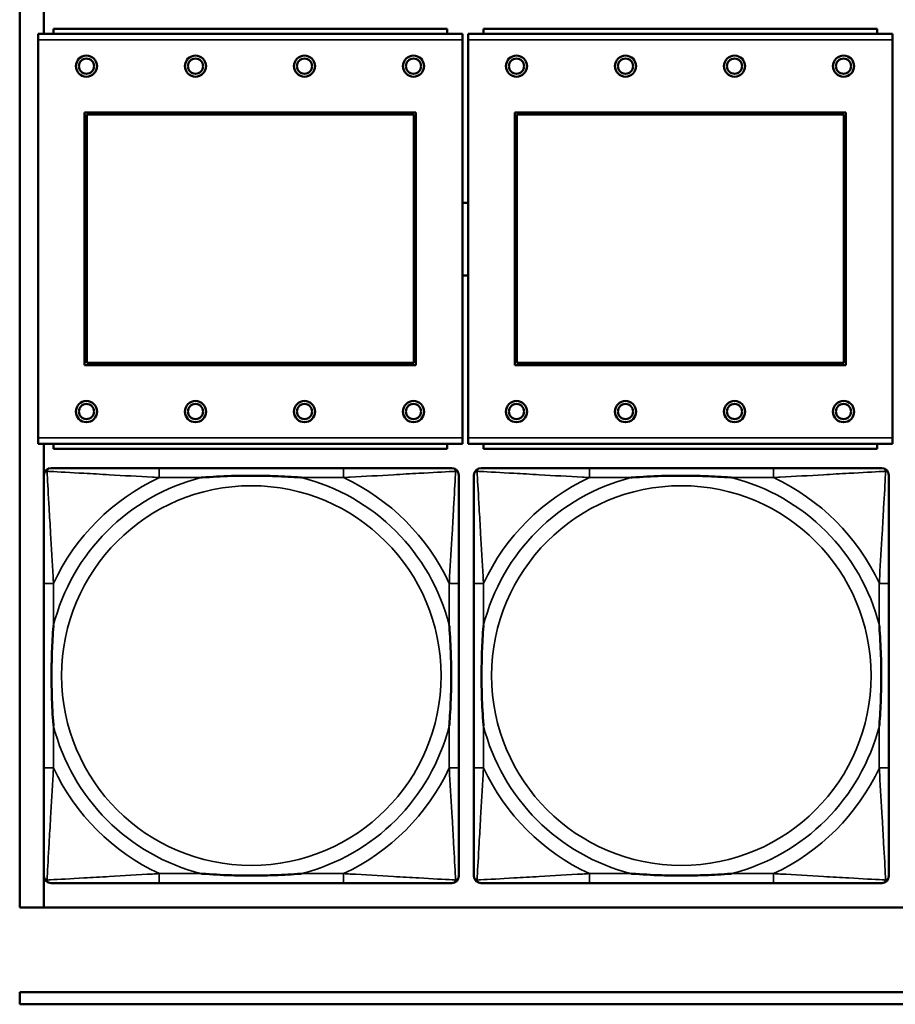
# Model space of a CAD drawing. Header units: inches. Extents: x 23.7 to 69.9, y 6 to 64.2.
# Tile 55 of 158: x 47.3 to 48.8, y 15.7 to 17.3. Entities that reach past the tile are written whole.
import ezdxf

# ---------------------------------------------------------------- set-up
doc = ezdxf.new("R2010")
doc.units = ezdxf.units.IN
doc.header["$MEASUREMENT"] = 0
doc.layers.add('Visible (ANSI)', color=7, linetype='Continuous', lineweight=50)
doc.layers.add('Visible Narrow (ANSI)', color=7, linetype='Continuous', lineweight=35)

msp = doc.modelspace()

# ---------------------------------------------------------------- linework, layer by layer
at = {"layer": 'Visible (ANSI)'}
for p, q in [((47.3347, 15.8822), (47.3347, 18.0868)), ((47.3745, 17.3239), (47.3745, 18.0868)), ((48.0659, 17.3239), (47.3649, 17.3239)), ((47.3649, 17.3139), (47.3649, 17.3239)), ((48.0404, 17.3319), (47.3904, 17.3319)), ((47.3904, 17.3239), (47.3904, 17.3319)), ((48.0404, 17.3319), (48.0404, 17.3239)), ((48.0659, 17.3239), (48.0659, 17.3139)), ((48.7759, 17.3239), (48.0749, 17.3239)), ((48.0749, 17.3139), (48.0749, 17.3239)), ((48.7504, 17.3319), (48.1004, 17.3319)), ((48.1004, 17.3239), (48.1004, 17.3319)), ((48.7504, 17.3319), (48.7504, 17.3239)), ((48.7759, 17.3239), (48.7759, 17.3139)), ((47.3649, 17.3139), (47.3649, 16.6569)), ((48.0659, 16.6569), (48.0659, 17.3139)), ((48.0749, 17.3139), (48.0749, 16.6569)), ((48.7759, 16.6569), (48.7759, 17.3139)), ((47.4419, 16.7769), (47.4419, 17.1939)), ((47.4419, 17.1939), (47.9889, 17.1939)), ((47.9889, 17.1939), (47.9889, 16.7769)), ((48.1519, 16.7769), (48.1519, 17.1939)), ((48.1519, 17.1939), (48.6989, 17.1939)), ((48.6989, 17.1939), (48.6989, 16.7769)), ((47.4455, 17.1903), (47.9853, 17.1903)), ((47.4455, 16.7805), (47.4455, 17.1903)), ((47.9853, 17.1903), (47.9853, 16.7805)), ((48.1555, 17.1903), (48.6953, 17.1903)), ((48.1555, 16.7805), (48.1555, 17.1903)), ((48.6953, 17.1903), (48.6953, 16.7805)), ((47.9889, 16.7769), (47.4419, 16.7769)), ((47.9853, 16.7805), (47.4455, 16.7805)), ((48.6989, 16.7769), (48.1519, 16.7769)), ((48.6953, 16.7805), (48.1555, 16.7805)), ((47.3649, 16.6469), (47.3649, 16.6569)), ((48.0659, 16.6569), (48.0659, 16.6469)), ((48.0749, 16.6469), (48.0749, 16.6569)), ((48.7759, 16.6569), (48.7759, 16.6469)), ((47.3649, 16.6469), (48.0659, 16.6469)), ((47.3745, 15.8822), (47.3745, 16.6469)), ((47.3904, 16.6469), (47.3904, 16.6389)), ((48.0404, 16.6389), (47.3904, 16.6389)), ((48.0404, 16.6389), (48.0404, 16.6469)), ((48.0749, 16.6469), (48.7759, 16.6469)), ((48.1004, 16.6469), (48.1004, 16.6389)), ((48.7504, 16.6389), (48.1004, 16.6389)), ((48.7504, 16.6389), (48.7504, 16.6469)), ((47.8691, 16.6071), (47.5652, 16.6071)), ((48.5791, 16.6071), (48.2752, 16.6071)), ((47.3747, 16.4165), (47.3747, 16.1126)), ((48.0597, 16.1126), (48.0597, 16.4165)), ((48.0847, 16.4165), (48.0847, 16.1126)), ((48.7697, 16.1126), (48.7697, 16.4165)), ((47.5652, 15.9221), (47.8691, 15.9221)), ((48.2752, 15.9221), (48.5791, 15.9221)), ((58.7487, 15.8822), (47.3347, 15.8822)), ((47.3347, 15.7222), (47.3347, 15.7422)), ((47.3347, 15.7422), (52.6417, 15.7422)), ((52.6417, 15.7222), (47.3347, 15.7222))]:
    msp.add_line(p, q, dxfattribs=at)
for centre, radius in [((47.4449, 17.2703), 0.0175), ((47.4449, 17.2703), 0.0125), ((47.6249, 17.2703), 0.0175), ((47.6249, 17.2703), 0.0125), ((47.8049, 17.2703), 0.0175), ((47.8049, 17.2703), 0.0125), ((47.9849, 17.2703), 0.0175), ((47.9849, 17.2703), 0.0125), ((48.1549, 17.2703), 0.0175), ((48.1549, 17.2703), 0.0125), ((48.3349, 17.2703), 0.0175), ((48.3349, 17.2703), 0.0125), ((48.5149, 17.2703), 0.0175), ((48.5149, 17.2703), 0.0125), ((48.6949, 17.2703), 0.0175), ((48.6949, 17.2703), 0.0125), ((47.4449, 16.7003), 0.0175), ((47.4449, 16.7003), 0.0125), ((47.6249, 16.7003), 0.0175), ((47.6249, 16.7003), 0.0125), ((47.8049, 16.7003), 0.0175), ((47.8049, 16.7003), 0.0125), ((47.9849, 16.7003), 0.0175), ((47.9849, 16.7003), 0.0125), ((48.1549, 16.7003), 0.0175), ((48.1549, 16.7003), 0.0125), ((48.3349, 16.7003), 0.0175), ((48.3349, 16.7003), 0.0125), ((48.5149, 16.7003), 0.0175), ((48.5149, 16.7003), 0.0125), ((48.6949, 16.7003), 0.0175), ((48.6949, 16.7003), 0.0125)]:
    msp.add_circle(centre, radius, dxfattribs=at)
for centre, radius, start, end in [((48.0706, 16.9849), 0.06, 85.9286, 94.5311), ((48.0706, 16.9849), 0.06, 265.4689, 274.0714), ((47.3865, 16.5953), 0.0118, 90, 180), ((48.0479, 16.5953), 0.0118, 0, 90), ((48.0965, 16.5953), 0.0118, 90, 180), ((48.7579, 16.5953), 0.0118, 0, 90), ((47.3865, 15.9339), 0.0118, 180, 270), ((48.0479, 15.9339), 0.0118, 270, 360), ((48.0965, 15.9339), 0.0118, 180, 270), ((48.7579, 15.9339), 0.0118, 270, 360)]:
    msp.add_arc(centre, radius, start, end, dxfattribs=at)
for points, knots in [([(47.5652, 16.6071), (47.5616, 16.6071), (47.558, 16.6071), (47.5544, 16.6071), (47.5212, 16.6071), (47.4875, 16.6071), (47.4567, 16.6071), (47.4297, 16.6071), (47.4042, 16.6071), (47.3907, 16.6071), (47.3891, 16.6071), (47.3877, 16.6071), (47.3865, 16.6071)], [0, 0, 0, 0, 0.0272471, 0.0272471, 0.0272471, 0.2790553, 0.2790553, 0.2790553, 0.4988354, 0.4988354, 0.4988354, 0.5252205, 0.5252205, 0.5252205, 0.5252205]), ([(48.0479, 16.6071), (48.033, 16.6071), (47.9914, 16.6071), (47.9507, 16.6071), (47.9242, 16.6071), (47.8964, 16.6071), (47.8691, 16.6071)], [-0.5252205, -0.5252205, -0.5252205, -0.5252205, -0.20743, -0.20743, -0.20743, 0, 0, 0, 0]), ([(48.2752, 16.6071), (48.2716, 16.6071), (48.268, 16.6071), (48.2644, 16.6071), (48.2312, 16.6071), (48.1975, 16.6071), (48.1667, 16.6071), (48.1397, 16.6071), (48.1142, 16.6071), (48.1007, 16.6071), (48.0991, 16.6071), (48.0977, 16.6071), (48.0965, 16.6071)], [0, 0, 0, 0, 0.0272471, 0.0272471, 0.0272471, 0.2790553, 0.2790553, 0.2790553, 0.4988354, 0.4988354, 0.4988354, 0.5252205, 0.5252205, 0.5252205, 0.5252205]), ([(48.7579, 16.6071), (48.743, 16.6071), (48.7014, 16.6071), (48.6607, 16.6071), (48.6342, 16.6071), (48.6064, 16.6071), (48.5791, 16.6071)], [-0.5252205, -0.5252205, -0.5252205, -0.5252205, -0.20743, -0.20743, -0.20743, 0, 0, 0, 0]), ([(47.3747, 16.5953), (47.3747, 16.5804), (47.3747, 16.5388), (47.3747, 16.4982), (47.3747, 16.4716), (47.3747, 16.4438), (47.3747, 16.4165)], [-0.5252205, -0.5252205, -0.5252205, -0.5252205, -0.20743, -0.20743, -0.20743, 0, 0, 0, 0]), ([(47.6344, 16.5913), (47.6349, 16.5914), (47.6353, 16.5914), (47.6518, 16.5927), (47.6679, 16.5935), (47.6908, 16.5942), (47.6975, 16.5944), (47.7067, 16.5945), (47.7092, 16.5945), (47.7132, 16.5945), (47.7148, 16.5945), (47.718, 16.5945), (47.7195, 16.5945), (47.7231, 16.5945), (47.7251, 16.5945), (47.7313, 16.5944), (47.7354, 16.5944), (47.7452, 16.5942), (47.7508, 16.594), (47.7705, 16.5933), (47.7846, 16.5925), (47.799, 16.5914), (47.7995, 16.5914), (47.7999, 16.5913)], [-0.416114, -0.416114, -0.416114, -0.416114, -0.4127691, -0.4127691, -0.2896446, -0.2896446, -0.2388934, -0.2388934, -0.2201881, -0.2201881, -0.2080204, -0.2080204, -0.196499, -0.196499, -0.1809939, -0.1809939, -0.149741, -0.149741, -0.1073162, -0.1073162, 0, 0, 0.0033356, 0.0033356, 0.0033356, 0.0033356]), ([(48.0597, 16.4165), (48.0597, 16.4201), (48.0597, 16.4237), (48.0597, 16.4273), (48.0597, 16.4605), (48.0597, 16.4942), (48.0597, 16.5251), (48.0597, 16.552), (48.0597, 16.5776), (48.0597, 16.591), (48.0597, 16.5926), (48.0597, 16.594), (48.0597, 16.5953)], [0, 0, 0, 0, 0.0272471, 0.0272471, 0.0272471, 0.2790553, 0.2790553, 0.2790553, 0.4988354, 0.4988354, 0.4988354, 0.5252205, 0.5252205, 0.5252205, 0.5252205]), ([(48.0847, 16.5953), (48.0847, 16.5804), (48.0847, 16.5388), (48.0847, 16.4982), (48.0847, 16.4716), (48.0847, 16.4438), (48.0847, 16.4165)], [-0.5252205, -0.5252205, -0.5252205, -0.5252205, -0.20743, -0.20743, -0.20743, 0, 0, 0, 0]), ([(48.3444, 16.5913), (48.3449, 16.5914), (48.3453, 16.5914), (48.3618, 16.5927), (48.3779, 16.5935), (48.4008, 16.5942), (48.4075, 16.5944), (48.4167, 16.5945), (48.4192, 16.5945), (48.4232, 16.5945), (48.4248, 16.5945), (48.428, 16.5945), (48.4295, 16.5945), (48.4331, 16.5945), (48.4351, 16.5945), (48.4413, 16.5944), (48.4454, 16.5944), (48.4552, 16.5942), (48.4608, 16.594), (48.4805, 16.5933), (48.4946, 16.5925), (48.509, 16.5914), (48.5095, 16.5914), (48.5099, 16.5913)], [-0.416114, -0.416114, -0.416114, -0.416114, -0.4127691, -0.4127691, -0.2896446, -0.2896446, -0.2388934, -0.2388934, -0.2201881, -0.2201881, -0.2080204, -0.2080204, -0.196499, -0.196499, -0.1809939, -0.1809939, -0.149741, -0.149741, -0.1073162, -0.1073162, 0, 0, 0.0033356, 0.0033356, 0.0033356, 0.0033356]), ([(48.7697, 16.4165), (48.7697, 16.4201), (48.7697, 16.4237), (48.7697, 16.4273), (48.7697, 16.4605), (48.7697, 16.4942), (48.7697, 16.5251), (48.7697, 16.552), (48.7697, 16.5776), (48.7697, 16.591), (48.7697, 16.5926), (48.7697, 16.594), (48.7697, 16.5953)], [0, 0, 0, 0, 0.0272471, 0.0272471, 0.0272471, 0.2790553, 0.2790553, 0.2790553, 0.4988354, 0.4988354, 0.4988354, 0.5252205, 0.5252205, 0.5252205, 0.5252205]), ([(47.3904, 16.1818), (47.3904, 16.1823), (47.3903, 16.1827), (47.3891, 16.1992), (47.3882, 16.2153), (47.3875, 16.2382), (47.3874, 16.2449), (47.3873, 16.2541), (47.3872, 16.2566), (47.3872, 16.2607), (47.3872, 16.2623), (47.3872, 16.2654), (47.3872, 16.2669), (47.3872, 16.2705), (47.3872, 16.2725), (47.3873, 16.2787), (47.3874, 16.2828), (47.3876, 16.2926), (47.3877, 16.2982), (47.3885, 16.3179), (47.3892, 16.332), (47.3903, 16.3465), (47.3904, 16.3469), (47.3904, 16.3473)], [-0.416114, -0.416114, -0.416114, -0.416114, -0.4127691, -0.4127691, -0.2896446, -0.2896446, -0.2388934, -0.2388934, -0.2201881, -0.2201881, -0.2080204, -0.2080204, -0.196499, -0.196499, -0.1809939, -0.1809939, -0.149741, -0.149741, -0.1073162, -0.1073162, 0, 0, 0.0033356, 0.0033356, 0.0033356, 0.0033356]), ([(48.0439, 16.3473), (48.044, 16.3469), (48.044, 16.3465), (48.0452, 16.3299), (48.0461, 16.3139), (48.0468, 16.2909), (48.047, 16.2842), (48.0471, 16.2751), (48.0471, 16.2726), (48.0471, 16.2685), (48.0471, 16.2669), (48.0471, 16.2638), (48.0471, 16.2622), (48.0471, 16.2587), (48.0471, 16.2566), (48.047, 16.2505), (48.047, 16.2463), (48.0468, 16.2366), (48.0466, 16.231), (48.0459, 16.2112), (48.0451, 16.1972), (48.044, 16.1827), (48.044, 16.1823), (48.0439, 16.1818)], [-0.416114, -0.416114, -0.416114, -0.416114, -0.4127691, -0.4127691, -0.2896446, -0.2896446, -0.2388934, -0.2388934, -0.2201881, -0.2201881, -0.2080204, -0.2080204, -0.196499, -0.196499, -0.1809939, -0.1809939, -0.149741, -0.149741, -0.1073162, -0.1073162, 0, 0, 0.0033356, 0.0033356, 0.0033356, 0.0033356]), ([(48.1004, 16.1818), (48.1004, 16.1823), (48.1003, 16.1827), (48.0991, 16.1992), (48.0982, 16.2153), (48.0975, 16.2382), (48.0974, 16.2449), (48.0973, 16.2541), (48.0972, 16.2566), (48.0972, 16.2607), (48.0972, 16.2623), (48.0972, 16.2654), (48.0972, 16.2669), (48.0972, 16.2705), (48.0972, 16.2725), (48.0973, 16.2787), (48.0974, 16.2828), (48.0976, 16.2926), (48.0977, 16.2982), (48.0985, 16.3179), (48.0992, 16.332), (48.1003, 16.3465), (48.1004, 16.3469), (48.1004, 16.3473)], [-0.416114, -0.416114, -0.416114, -0.416114, -0.4127691, -0.4127691, -0.2896446, -0.2896446, -0.2388934, -0.2388934, -0.2201881, -0.2201881, -0.2080204, -0.2080204, -0.196499, -0.196499, -0.1809939, -0.1809939, -0.149741, -0.149741, -0.1073162, -0.1073162, 0, 0, 0.0033356, 0.0033356, 0.0033356, 0.0033356]), ([(48.7539, 16.3473), (48.754, 16.3469), (48.754, 16.3465), (48.7552, 16.3299), (48.7561, 16.3139), (48.7568, 16.2909), (48.757, 16.2842), (48.7571, 16.2751), (48.7571, 16.2726), (48.7571, 16.2685), (48.7571, 16.2669), (48.7571, 16.2638), (48.7571, 16.2622), (48.7571, 16.2587), (48.7571, 16.2566), (48.757, 16.2505), (48.757, 16.2463), (48.7568, 16.2366), (48.7566, 16.231), (48.7559, 16.2112), (48.7551, 16.1972), (48.754, 16.1827), (48.754, 16.1823), (48.7539, 16.1818)], [-0.416114, -0.416114, -0.416114, -0.416114, -0.4127691, -0.4127691, -0.2896446, -0.2896446, -0.2388934, -0.2388934, -0.2201881, -0.2201881, -0.2080204, -0.2080204, -0.196499, -0.196499, -0.1809939, -0.1809939, -0.149741, -0.149741, -0.1073162, -0.1073162, 0, 0, 0.0033356, 0.0033356, 0.0033356, 0.0033356]), ([(47.3747, 16.1126), (47.3747, 16.0854), (47.3747, 16.0575), (47.3747, 16.031), (47.3747, 15.9904), (47.3747, 15.9488), (47.3747, 15.9339)], [3.9382945, 3.9382945, 3.9382945, 3.9382945, 4.1457245, 4.1457245, 4.1457245, 4.463515, 4.463515, 4.463515, 4.463515]), ([(48.0597, 15.9339), (48.0597, 15.9488), (48.0597, 15.9904), (48.0597, 16.031), (48.0597, 16.0575), (48.0597, 16.0854), (48.0597, 16.1126)], [-0.5252205, -0.5252205, -0.5252205, -0.5252205, -0.20743, -0.20743, -0.20743, 0, 0, 0, 0]), ([(48.0847, 16.1126), (48.0847, 16.0854), (48.0847, 16.0575), (48.0847, 16.031), (48.0847, 15.9904), (48.0847, 15.9488), (48.0847, 15.9339)], [3.9382945, 3.9382945, 3.9382945, 3.9382945, 4.1457245, 4.1457245, 4.1457245, 4.463515, 4.463515, 4.463515, 4.463515]), ([(48.7697, 15.9339), (48.7697, 15.9488), (48.7697, 15.9904), (48.7697, 16.031), (48.7697, 16.0575), (48.7697, 16.0854), (48.7697, 16.1126)], [-0.5252205, -0.5252205, -0.5252205, -0.5252205, -0.20743, -0.20743, -0.20743, 0, 0, 0, 0]), ([(47.7999, 15.9378), (47.7995, 15.9378), (47.799, 15.9377), (47.7846, 15.9367), (47.7705, 15.9359), (47.7508, 15.9351), (47.7452, 15.935), (47.7354, 15.9348), (47.7313, 15.9347), (47.7251, 15.9347), (47.7231, 15.9346), (47.7195, 15.9346), (47.718, 15.9346), (47.7148, 15.9346), (47.7132, 15.9346), (47.7092, 15.9347), (47.7067, 15.9347), (47.6975, 15.9348), (47.6908, 15.9349), (47.6679, 15.9356), (47.6518, 15.9365), (47.6353, 15.9377), (47.6349, 15.9378), (47.6344, 15.9378)], [-0.4149464, -0.4149464, -0.4149464, -0.4149464, -0.41162, -0.41162, -0.3046026, -0.3046026, -0.2622958, -0.2622958, -0.23113, -0.23113, -0.215668, -0.215668, -0.2041787, -0.2041787, -0.1920448, -0.1920448, -0.1733916, -0.1733916, -0.1227817, -0.1227817, 0, 0, 0.0033356, 0.0033356, 0.0033356, 0.0033356]), ([(48.5099, 15.9378), (48.5095, 15.9378), (48.509, 15.9377), (48.4946, 15.9367), (48.4805, 15.9359), (48.4608, 15.9351), (48.4552, 15.935), (48.4454, 15.9348), (48.4413, 15.9347), (48.4351, 15.9347), (48.4331, 15.9346), (48.4295, 15.9346), (48.428, 15.9346), (48.4248, 15.9346), (48.4232, 15.9346), (48.4192, 15.9347), (48.4167, 15.9347), (48.4075, 15.9348), (48.4008, 15.9349), (48.3779, 15.9356), (48.3618, 15.9365), (48.3453, 15.9377), (48.3449, 15.9378), (48.3444, 15.9378)], [-0.4149464, -0.4149464, -0.4149464, -0.4149464, -0.41162, -0.41162, -0.3046026, -0.3046026, -0.2622958, -0.2622958, -0.23113, -0.23113, -0.215668, -0.215668, -0.2041787, -0.2041787, -0.1920448, -0.1920448, -0.1733916, -0.1733916, -0.1227817, -0.1227817, 0, 0, 0.0033356, 0.0033356, 0.0033356, 0.0033356]), ([(47.3865, 15.9221), (47.4014, 15.9221), (47.443, 15.9221), (47.4836, 15.9221), (47.5101, 15.9221), (47.538, 15.9221), (47.5652, 15.9221)], [-0.5252205, -0.5252205, -0.5252205, -0.5252205, -0.20743, -0.20743, -0.20743, 0, 0, 0, 0]), ([(47.8691, 15.9221), (47.8964, 15.9221), (47.9242, 15.9221), (47.9507, 15.9221), (47.9914, 15.9221), (48.033, 15.9221), (48.0479, 15.9221)], [3.9382945, 3.9382945, 3.9382945, 3.9382945, 4.1457245, 4.1457245, 4.1457245, 4.463515, 4.463515, 4.463515, 4.463515]), ([(48.0965, 15.9221), (48.1114, 15.9221), (48.153, 15.9221), (48.1936, 15.9221), (48.2201, 15.9221), (48.248, 15.9221), (48.2752, 15.9221)], [-0.5252205, -0.5252205, -0.5252205, -0.5252205, -0.20743, -0.20743, -0.20743, 0, 0, 0, 0]), ([(48.5791, 15.9221), (48.6064, 15.9221), (48.6342, 15.9221), (48.6607, 15.9221), (48.7014, 15.9221), (48.743, 15.9221), (48.7579, 15.9221)], [3.9382945, 3.9382945, 3.9382945, 3.9382945, 4.1457245, 4.1457245, 4.1457245, 4.463515, 4.463515, 4.463515, 4.463515])]:
    msp.add_open_spline(points, degree=3, knots=knots, dxfattribs=at)
at = {"layer": 'Visible Narrow (ANSI)'}
for p, q in [((47.3649, 17.3139), (48.0659, 17.3139)), ((48.0749, 17.3139), (48.7759, 17.3139)), ((48.0659, 16.6569), (47.3649, 16.6569)), ((48.7759, 16.6569), (48.0749, 16.6569)), ((47.5652, 16.6071), (47.5652, 16.5913)), ((47.8691, 16.6071), (47.8691, 16.5913)), ((48.2752, 16.6071), (48.2752, 16.5913)), ((48.5791, 16.6071), (48.5791, 16.5913)), ((47.5652, 16.5913), (47.6344, 16.5913)), ((47.7999, 16.5913), (47.8691, 16.5913)), ((48.2752, 16.5913), (48.3444, 16.5913)), ((48.5099, 16.5913), (48.5791, 16.5913)), ((47.3904, 16.4165), (47.3747, 16.4165)), ((47.3904, 16.3473), (47.3904, 16.4165)), ((48.0597, 16.4165), (48.0439, 16.4165)), ((48.0439, 16.4165), (48.0439, 16.3473)), ((48.1004, 16.4165), (48.0847, 16.4165)), ((48.1004, 16.3473), (48.1004, 16.4165)), ((48.7697, 16.4165), (48.7539, 16.4165)), ((48.7539, 16.4165), (48.7539, 16.3473)), ((47.3904, 16.1126), (47.3904, 16.1818)), ((48.0439, 16.1818), (48.0439, 16.1126)), ((48.1004, 16.1126), (48.1004, 16.1818)), ((48.7539, 16.1818), (48.7539, 16.1126)), ((47.3904, 16.1126), (47.3747, 16.1126)), ((48.0597, 16.1126), (48.0439, 16.1126)), ((48.1004, 16.1126), (48.0847, 16.1126)), ((48.7697, 16.1126), (48.7539, 16.1126)), ((47.5652, 15.9378), (47.5652, 15.9221)), ((47.6344, 15.9378), (47.5652, 15.9378)), ((47.8691, 15.9378), (47.7999, 15.9378)), ((47.8691, 15.9378), (47.8691, 15.9221)), ((48.2752, 15.9378), (48.2752, 15.9221)), ((48.3444, 15.9378), (48.2752, 15.9378)), ((48.5791, 15.9378), (48.5099, 15.9378)), ((48.5791, 15.9378), (48.5791, 15.9221))]:
    msp.add_line(p, q, dxfattribs=at)
for centre in [(47.7172, 16.2646), (48.4272, 16.2646)]:
    msp.add_circle(centre, 0.3133, dxfattribs=at)
for centre, radius, start, end in [((47.7172, 16.2646), 0.3371, 104.2103, 165.7897), ((47.7172, 16.2646), 0.3604, 114.9407, 155.0593), ((47.7172, 16.2646), 0.3371, 14.2103, 75.7897), ((47.7172, 16.2646), 0.3604, 24.9407, 65.0593), ((48.4272, 16.2646), 0.3371, 104.2103, 165.7897), ((48.4272, 16.2646), 0.3604, 114.9407, 155.0593), ((48.4272, 16.2646), 0.3371, 14.2103, 75.7897), ((48.4272, 16.2646), 0.3604, 24.9407, 65.0593), ((47.7172, 16.2646), 0.3371, 194.2103, 255.7897), ((47.7172, 16.2646), 0.3371, 284.2103, 345.7897), ((48.4272, 16.2646), 0.3371, 194.2103, 255.7897), ((48.4272, 16.2646), 0.3371, 284.2103, 345.7897), ((47.7172, 16.2646), 0.3604, 204.9407, 245.0593), ((47.7172, 16.2646), 0.3604, 294.9407, 335.0593), ((48.4272, 16.2646), 0.3604, 204.9407, 245.0593), ((48.4272, 16.2646), 0.3604, 294.9407, 335.0593)]:
    msp.add_arc(centre, radius, start, end, dxfattribs=at)
for points, knots in [([(47.3799, 16.6018), (47.3801, 16.6024), (47.3803, 16.6029), (47.3809, 16.604), (47.3812, 16.6045), (47.3818, 16.6052), (47.3821, 16.6054), (47.3825, 16.6058), (47.3826, 16.6059), (47.383, 16.6061), (47.3832, 16.6063), (47.3839, 16.6066), (47.3843, 16.6068), (47.3853, 16.607), (47.3859, 16.6071), (47.3865, 16.6071)], [-0.00012419, -0.00012419, -0.00012419, -0.00012419, 0.00449537, 0.00449537, 0.00977487, 0.00977487, 0.01307456, 0.01307456, 0.0147244, 0.0147244, 0.01736415, 0.01736415, 0.02158775, 0.02158775, 0.02627331, 0.02627331, 0.02627331, 0.02627331]), ([(48.0479, 16.6071), (48.0485, 16.6071), (48.049, 16.607), (48.05, 16.6068), (48.0505, 16.6066), (48.0511, 16.6063), (48.0514, 16.6061), (48.0517, 16.6059), (48.0519, 16.6058), (48.0523, 16.6054), (48.0525, 16.6052), (48.0531, 16.6045), (48.0535, 16.604), (48.054, 16.6029), (48.0542, 16.6024), (48.0544, 16.6018)], [-0.02627331, -0.02627331, -0.02627331, -0.02627331, -0.02158775, -0.02158775, -0.01736415, -0.01736415, -0.0147244, -0.0147244, -0.01307456, -0.01307456, -0.00977487, -0.00977487, -0.00449537, -0.00449537, 0.00012419, 0.00012419, 0.00012419, 0.00012419]), ([(48.0899, 16.6018), (48.0901, 16.6024), (48.0903, 16.6029), (48.0909, 16.604), (48.0912, 16.6045), (48.0918, 16.6052), (48.0921, 16.6054), (48.0925, 16.6058), (48.0926, 16.6059), (48.093, 16.6061), (48.0932, 16.6063), (48.0939, 16.6066), (48.0943, 16.6068), (48.0953, 16.607), (48.0959, 16.6071), (48.0965, 16.6071)], [-0.00012419, -0.00012419, -0.00012419, -0.00012419, 0.00449537, 0.00449537, 0.00977487, 0.00977487, 0.01307456, 0.01307456, 0.0147244, 0.0147244, 0.01736415, 0.01736415, 0.02158775, 0.02158775, 0.02627331, 0.02627331, 0.02627331, 0.02627331]), ([(48.7579, 16.6071), (48.7585, 16.6071), (48.759, 16.607), (48.76, 16.6068), (48.7605, 16.6066), (48.7611, 16.6063), (48.7614, 16.6061), (48.7617, 16.6059), (48.7619, 16.6058), (48.7623, 16.6054), (48.7625, 16.6052), (48.7631, 16.6045), (48.7635, 16.604), (48.764, 16.6029), (48.7642, 16.6024), (48.7644, 16.6018)], [-0.02627331, -0.02627331, -0.02627331, -0.02627331, -0.02158775, -0.02158775, -0.01736415, -0.01736415, -0.0147244, -0.0147244, -0.01307456, -0.01307456, -0.00977487, -0.00977487, -0.00449537, -0.00449537, 0.00012419, 0.00012419, 0.00012419, 0.00012419]), ([(47.3747, 16.5953), (47.3747, 16.5959), (47.3747, 16.5965), (47.375, 16.5974), (47.3751, 16.5979), (47.3755, 16.5985), (47.3756, 16.5988), (47.3759, 16.5991), (47.376, 16.5993), (47.3763, 16.5997), (47.3766, 16.5999), (47.3773, 16.6006), (47.3778, 16.6009), (47.3788, 16.6014), (47.3794, 16.6016), (47.3799, 16.6018)], [-0.02627331, -0.02627331, -0.02627331, -0.02627331, -0.02158775, -0.02158775, -0.01736415, -0.01736415, -0.0147244, -0.0147244, -0.01307456, -0.01307456, -0.00977487, -0.00977487, -0.00449537, -0.00449537, 0.00012419, 0.00012419, 0.00012419, 0.00012419]), ([(47.3904, 16.4165), (47.3902, 16.4203), (47.39, 16.4241), (47.3885, 16.4514), (47.387, 16.4756), (47.3848, 16.5134), (47.384, 16.5275), (47.382, 16.5627), (47.3809, 16.5828), (47.3801, 16.5983), (47.38, 16.6001), (47.3799, 16.6018)], [0, 0, 0, 0, 0.0278591, 0.0278591, 0.201273, 0.201273, 0.3066357, 0.3066357, 0.475216, 0.475216, 0.5007189, 0.5007189, 0.5007189, 0.5007189]), ([(47.3799, 16.6018), (47.3816, 16.6017), (47.3835, 16.6016), (47.3989, 16.6008), (47.419, 16.5997), (47.4543, 16.5977), (47.4683, 16.5969), (47.5061, 16.5947), (47.5303, 16.5933), (47.5577, 16.5918), (47.5615, 16.5916), (47.5652, 16.5913)], [-0.5007189, -0.5007189, -0.5007189, -0.5007189, -0.475216, -0.475216, -0.3066357, -0.3066357, -0.201273, -0.201273, -0.0278591, -0.0278591, 0, 0, 0, 0]), ([(47.8691, 16.5913), (47.8729, 16.5916), (47.8767, 16.5918), (47.904, 16.5933), (47.9282, 16.5947), (47.966, 16.5969), (47.9801, 16.5977), (48.0153, 16.5997), (48.0354, 16.6008), (48.0509, 16.6016), (48.0527, 16.6017), (48.0544, 16.6018)], [0, 0, 0, 0, 0.0278591, 0.0278591, 0.201273, 0.201273, 0.3066357, 0.3066357, 0.475216, 0.475216, 0.5007189, 0.5007189, 0.5007189, 0.5007189]), ([(48.0544, 16.6018), (48.0543, 16.6001), (48.0542, 16.5983), (48.0534, 16.5828), (48.0523, 16.5627), (48.0503, 16.5275), (48.0495, 16.5134), (48.0473, 16.4756), (48.0459, 16.4514), (48.0443, 16.4241), (48.0441, 16.4203), (48.0439, 16.4165)], [-0.5007189, -0.5007189, -0.5007189, -0.5007189, -0.475216, -0.475216, -0.3066357, -0.3066357, -0.201273, -0.201273, -0.0278591, -0.0278591, 0, 0, 0, 0]), ([(48.0544, 16.6018), (48.055, 16.6016), (48.0555, 16.6014), (48.0566, 16.6009), (48.0571, 16.6006), (48.0578, 16.5999), (48.058, 16.5997), (48.0584, 16.5993), (48.0585, 16.5991), (48.0587, 16.5988), (48.0589, 16.5985), (48.0592, 16.5979), (48.0594, 16.5974), (48.0596, 16.5965), (48.0597, 16.5959), (48.0597, 16.5953)], [-0.00012419, -0.00012419, -0.00012419, -0.00012419, 0.00449537, 0.00449537, 0.00977487, 0.00977487, 0.01307456, 0.01307456, 0.0147244, 0.0147244, 0.01736415, 0.01736415, 0.02158775, 0.02158775, 0.02627331, 0.02627331, 0.02627331, 0.02627331]), ([(48.0847, 16.5953), (48.0847, 16.5959), (48.0847, 16.5965), (48.085, 16.5974), (48.0851, 16.5979), (48.0855, 16.5985), (48.0856, 16.5988), (48.0859, 16.5991), (48.086, 16.5993), (48.0863, 16.5997), (48.0866, 16.5999), (48.0873, 16.6006), (48.0878, 16.6009), (48.0888, 16.6014), (48.0894, 16.6016), (48.0899, 16.6018)], [-0.02627331, -0.02627331, -0.02627331, -0.02627331, -0.02158775, -0.02158775, -0.01736415, -0.01736415, -0.0147244, -0.0147244, -0.01307456, -0.01307456, -0.00977487, -0.00977487, -0.00449537, -0.00449537, 0.00012419, 0.00012419, 0.00012419, 0.00012419]), ([(48.1004, 16.4165), (48.1002, 16.4203), (48.1, 16.4241), (48.0985, 16.4514), (48.097, 16.4756), (48.0948, 16.5134), (48.094, 16.5275), (48.092, 16.5627), (48.0909, 16.5828), (48.0901, 16.5983), (48.09, 16.6001), (48.0899, 16.6018)], [0, 0, 0, 0, 0.0278591, 0.0278591, 0.201273, 0.201273, 0.3066357, 0.3066357, 0.475216, 0.475216, 0.5007189, 0.5007189, 0.5007189, 0.5007189]), ([(48.0899, 16.6018), (48.0916, 16.6017), (48.0935, 16.6016), (48.1089, 16.6008), (48.129, 16.5997), (48.1643, 16.5977), (48.1783, 16.5969), (48.2161, 16.5947), (48.2403, 16.5933), (48.2677, 16.5918), (48.2715, 16.5916), (48.2752, 16.5913)], [-0.5007189, -0.5007189, -0.5007189, -0.5007189, -0.475216, -0.475216, -0.3066357, -0.3066357, -0.201273, -0.201273, -0.0278591, -0.0278591, 0, 0, 0, 0]), ([(48.5791, 16.5913), (48.5829, 16.5916), (48.5867, 16.5918), (48.614, 16.5933), (48.6382, 16.5947), (48.676, 16.5969), (48.6901, 16.5977), (48.7253, 16.5997), (48.7454, 16.6008), (48.7609, 16.6016), (48.7627, 16.6017), (48.7644, 16.6018)], [0, 0, 0, 0, 0.0278591, 0.0278591, 0.201273, 0.201273, 0.3066357, 0.3066357, 0.475216, 0.475216, 0.5007189, 0.5007189, 0.5007189, 0.5007189]), ([(48.7644, 16.6018), (48.7643, 16.6001), (48.7642, 16.5983), (48.7634, 16.5828), (48.7623, 16.5627), (48.7603, 16.5275), (48.7595, 16.5134), (48.7573, 16.4756), (48.7559, 16.4514), (48.7543, 16.4241), (48.7541, 16.4203), (48.7539, 16.4165)], [-0.5007189, -0.5007189, -0.5007189, -0.5007189, -0.475216, -0.475216, -0.3066357, -0.3066357, -0.201273, -0.201273, -0.0278591, -0.0278591, 0, 0, 0, 0]), ([(48.7644, 16.6018), (48.765, 16.6016), (48.7655, 16.6014), (48.7666, 16.6009), (48.7671, 16.6006), (48.7678, 16.5999), (48.768, 16.5997), (48.7684, 16.5993), (48.7685, 16.5991), (48.7687, 16.5988), (48.7689, 16.5985), (48.7692, 16.5979), (48.7694, 16.5974), (48.7696, 16.5965), (48.7697, 16.5959), (48.7697, 16.5953)], [-0.00012419, -0.00012419, -0.00012419, -0.00012419, 0.00449537, 0.00449537, 0.00977487, 0.00977487, 0.01307456, 0.01307456, 0.0147244, 0.0147244, 0.01736415, 0.01736415, 0.02158775, 0.02158775, 0.02627331, 0.02627331, 0.02627331, 0.02627331]), ([(47.3799, 15.9273), (47.38, 15.929), (47.3801, 15.9309), (47.3809, 15.9463), (47.382, 15.9664), (47.384, 16.0017), (47.3848, 16.0157), (47.387, 16.0536), (47.3885, 16.0777), (47.39, 16.1051), (47.3902, 16.1089), (47.3904, 16.1126)], [-4.4390134, -4.4390134, -4.4390134, -4.4390134, -4.4135105, -4.4135105, -4.2449302, -4.2449302, -4.1395675, -4.1395675, -3.9661536, -3.9661536, -3.9382945, -3.9382945, -3.9382945, -3.9382945]), ([(48.0439, 16.1126), (48.0441, 16.1089), (48.0443, 16.1051), (48.0459, 16.0777), (48.0473, 16.0536), (48.0495, 16.0157), (48.0503, 16.0017), (48.0523, 15.9664), (48.0534, 15.9463), (48.0542, 15.9309), (48.0543, 15.929), (48.0544, 15.9273)], [0, 0, 0, 0, 0.0278591, 0.0278591, 0.201273, 0.201273, 0.3066357, 0.3066357, 0.475216, 0.475216, 0.5007189, 0.5007189, 0.5007189, 0.5007189]), ([(48.0899, 15.9273), (48.09, 15.929), (48.0901, 15.9309), (48.0909, 15.9463), (48.092, 15.9664), (48.094, 16.0017), (48.0948, 16.0157), (48.097, 16.0536), (48.0985, 16.0777), (48.1, 16.1051), (48.1002, 16.1089), (48.1004, 16.1126)], [-4.4390134, -4.4390134, -4.4390134, -4.4390134, -4.4135105, -4.4135105, -4.2449302, -4.2449302, -4.1395675, -4.1395675, -3.9661536, -3.9661536, -3.9382945, -3.9382945, -3.9382945, -3.9382945]), ([(48.7539, 16.1126), (48.7541, 16.1089), (48.7543, 16.1051), (48.7559, 16.0777), (48.7573, 16.0536), (48.7595, 16.0157), (48.7603, 16.0017), (48.7623, 15.9664), (48.7634, 15.9463), (48.7642, 15.9309), (48.7643, 15.929), (48.7644, 15.9273)], [0, 0, 0, 0, 0.0278591, 0.0278591, 0.201273, 0.201273, 0.3066357, 0.3066357, 0.475216, 0.475216, 0.5007189, 0.5007189, 0.5007189, 0.5007189]), ([(47.3799, 15.9273), (47.3794, 15.9275), (47.3788, 15.9277), (47.3778, 15.9283), (47.3773, 15.9286), (47.3766, 15.9292), (47.3763, 15.9295), (47.376, 15.9299), (47.3759, 15.93), (47.3756, 15.9304), (47.3755, 15.9306), (47.3751, 15.9313), (47.375, 15.9317), (47.3747, 15.9327), (47.3747, 15.9333), (47.3747, 15.9339)], [-0.00012419, -0.00012419, -0.00012419, -0.00012419, 0.00449537, 0.00449537, 0.00977487, 0.00977487, 0.01307456, 0.01307456, 0.0147244, 0.0147244, 0.01736415, 0.01736415, 0.02158775, 0.02158775, 0.02627331, 0.02627331, 0.02627331, 0.02627331]), ([(47.5652, 15.9378), (47.5615, 15.9376), (47.5577, 15.9374), (47.5303, 15.9359), (47.5061, 15.9344), (47.4683, 15.9322), (47.4543, 15.9314), (47.419, 15.9294), (47.3989, 15.9283), (47.3835, 15.9275), (47.3816, 15.9274), (47.3799, 15.9273)], [0, 0, 0, 0, 0.0278591, 0.0278591, 0.201273, 0.201273, 0.3066357, 0.3066357, 0.475216, 0.475216, 0.5007189, 0.5007189, 0.5007189, 0.5007189]), ([(47.3865, 15.9221), (47.3859, 15.9221), (47.3853, 15.9221), (47.3843, 15.9224), (47.3839, 15.9225), (47.3832, 15.9229), (47.383, 15.923), (47.3826, 15.9233), (47.3825, 15.9234), (47.3821, 15.9237), (47.3818, 15.924), (47.3812, 15.9247), (47.3809, 15.9252), (47.3803, 15.9262), (47.3801, 15.9268), (47.3799, 15.9273)], [-0.02627331, -0.02627331, -0.02627331, -0.02627331, -0.02158775, -0.02158775, -0.01736415, -0.01736415, -0.0147244, -0.0147244, -0.01307456, -0.01307456, -0.00977487, -0.00977487, -0.00449537, -0.00449537, 0.00012419, 0.00012419, 0.00012419, 0.00012419]), ([(48.0544, 15.9273), (48.0527, 15.9274), (48.0509, 15.9275), (48.0354, 15.9283), (48.0153, 15.9294), (47.9801, 15.9314), (47.966, 15.9322), (47.9282, 15.9344), (47.904, 15.9359), (47.8767, 15.9374), (47.8729, 15.9376), (47.8691, 15.9378)], [-4.4390134, -4.4390134, -4.4390134, -4.4390134, -4.4135105, -4.4135105, -4.2449302, -4.2449302, -4.1395675, -4.1395675, -3.9661536, -3.9661536, -3.9382945, -3.9382945, -3.9382945, -3.9382945]), ([(48.0544, 15.9273), (48.0542, 15.9268), (48.054, 15.9262), (48.0535, 15.9252), (48.0531, 15.9247), (48.0525, 15.924), (48.0523, 15.9237), (48.0519, 15.9234), (48.0517, 15.9233), (48.0514, 15.923), (48.0511, 15.9229), (48.0505, 15.9225), (48.05, 15.9224), (48.049, 15.9221), (48.0485, 15.9221), (48.0479, 15.9221)], [-0.00012419, -0.00012419, -0.00012419, -0.00012419, 0.00449537, 0.00449537, 0.00977487, 0.00977487, 0.01307456, 0.01307456, 0.0147244, 0.0147244, 0.01736415, 0.01736415, 0.02158775, 0.02158775, 0.02627331, 0.02627331, 0.02627331, 0.02627331]), ([(48.0597, 15.9339), (48.0597, 15.9333), (48.0596, 15.9327), (48.0594, 15.9317), (48.0592, 15.9313), (48.0589, 15.9306), (48.0587, 15.9304), (48.0585, 15.93), (48.0584, 15.9299), (48.058, 15.9295), (48.0578, 15.9292), (48.0571, 15.9286), (48.0566, 15.9283), (48.0555, 15.9277), (48.055, 15.9275), (48.0544, 15.9273)], [-0.02627331, -0.02627331, -0.02627331, -0.02627331, -0.02158775, -0.02158775, -0.01736415, -0.01736415, -0.0147244, -0.0147244, -0.01307456, -0.01307456, -0.00977487, -0.00977487, -0.00449537, -0.00449537, 0.00012419, 0.00012419, 0.00012419, 0.00012419]), ([(48.0899, 15.9273), (48.0894, 15.9275), (48.0888, 15.9277), (48.0878, 15.9283), (48.0873, 15.9286), (48.0866, 15.9292), (48.0863, 15.9295), (48.086, 15.9299), (48.0859, 15.93), (48.0856, 15.9304), (48.0855, 15.9306), (48.0851, 15.9313), (48.085, 15.9317), (48.0847, 15.9327), (48.0847, 15.9333), (48.0847, 15.9339)], [-0.00012419, -0.00012419, -0.00012419, -0.00012419, 0.00449537, 0.00449537, 0.00977487, 0.00977487, 0.01307456, 0.01307456, 0.0147244, 0.0147244, 0.01736415, 0.01736415, 0.02158775, 0.02158775, 0.02627331, 0.02627331, 0.02627331, 0.02627331]), ([(48.2752, 15.9378), (48.2715, 15.9376), (48.2677, 15.9374), (48.2403, 15.9359), (48.2161, 15.9344), (48.1783, 15.9322), (48.1643, 15.9314), (48.129, 15.9294), (48.1089, 15.9283), (48.0935, 15.9275), (48.0916, 15.9274), (48.0899, 15.9273)], [0, 0, 0, 0, 0.0278591, 0.0278591, 0.201273, 0.201273, 0.3066357, 0.3066357, 0.475216, 0.475216, 0.5007189, 0.5007189, 0.5007189, 0.5007189]), ([(48.0965, 15.9221), (48.0959, 15.9221), (48.0953, 15.9221), (48.0943, 15.9224), (48.0939, 15.9225), (48.0932, 15.9229), (48.093, 15.923), (48.0926, 15.9233), (48.0925, 15.9234), (48.0921, 15.9237), (48.0918, 15.924), (48.0912, 15.9247), (48.0909, 15.9252), (48.0903, 15.9262), (48.0901, 15.9268), (48.0899, 15.9273)], [-0.02627331, -0.02627331, -0.02627331, -0.02627331, -0.02158775, -0.02158775, -0.01736415, -0.01736415, -0.0147244, -0.0147244, -0.01307456, -0.01307456, -0.00977487, -0.00977487, -0.00449537, -0.00449537, 0.00012419, 0.00012419, 0.00012419, 0.00012419]), ([(48.7644, 15.9273), (48.7627, 15.9274), (48.7609, 15.9275), (48.7454, 15.9283), (48.7253, 15.9294), (48.6901, 15.9314), (48.676, 15.9322), (48.6382, 15.9344), (48.614, 15.9359), (48.5867, 15.9374), (48.5829, 15.9376), (48.5791, 15.9378)], [-4.4390134, -4.4390134, -4.4390134, -4.4390134, -4.4135105, -4.4135105, -4.2449302, -4.2449302, -4.1395675, -4.1395675, -3.9661536, -3.9661536, -3.9382945, -3.9382945, -3.9382945, -3.9382945]), ([(48.7644, 15.9273), (48.7642, 15.9268), (48.764, 15.9262), (48.7635, 15.9252), (48.7631, 15.9247), (48.7625, 15.924), (48.7623, 15.9237), (48.7619, 15.9234), (48.7617, 15.9233), (48.7614, 15.923), (48.7611, 15.9229), (48.7605, 15.9225), (48.76, 15.9224), (48.759, 15.9221), (48.7585, 15.9221), (48.7579, 15.9221)], [-0.00012419, -0.00012419, -0.00012419, -0.00012419, 0.00449537, 0.00449537, 0.00977487, 0.00977487, 0.01307456, 0.01307456, 0.0147244, 0.0147244, 0.01736415, 0.01736415, 0.02158775, 0.02158775, 0.02627331, 0.02627331, 0.02627331, 0.02627331]), ([(48.7697, 15.9339), (48.7697, 15.9333), (48.7696, 15.9327), (48.7694, 15.9317), (48.7692, 15.9313), (48.7689, 15.9306), (48.7687, 15.9304), (48.7685, 15.93), (48.7684, 15.9299), (48.768, 15.9295), (48.7678, 15.9292), (48.7671, 15.9286), (48.7666, 15.9283), (48.7655, 15.9277), (48.765, 15.9275), (48.7644, 15.9273)], [-0.02627331, -0.02627331, -0.02627331, -0.02627331, -0.02158775, -0.02158775, -0.01736415, -0.01736415, -0.0147244, -0.0147244, -0.01307456, -0.01307456, -0.00977487, -0.00977487, -0.00449537, -0.00449537, 0.00012419, 0.00012419, 0.00012419, 0.00012419])]:
    msp.add_open_spline(points, degree=3, knots=knots, dxfattribs=at)

doc.saveas('drawing.dxf')
